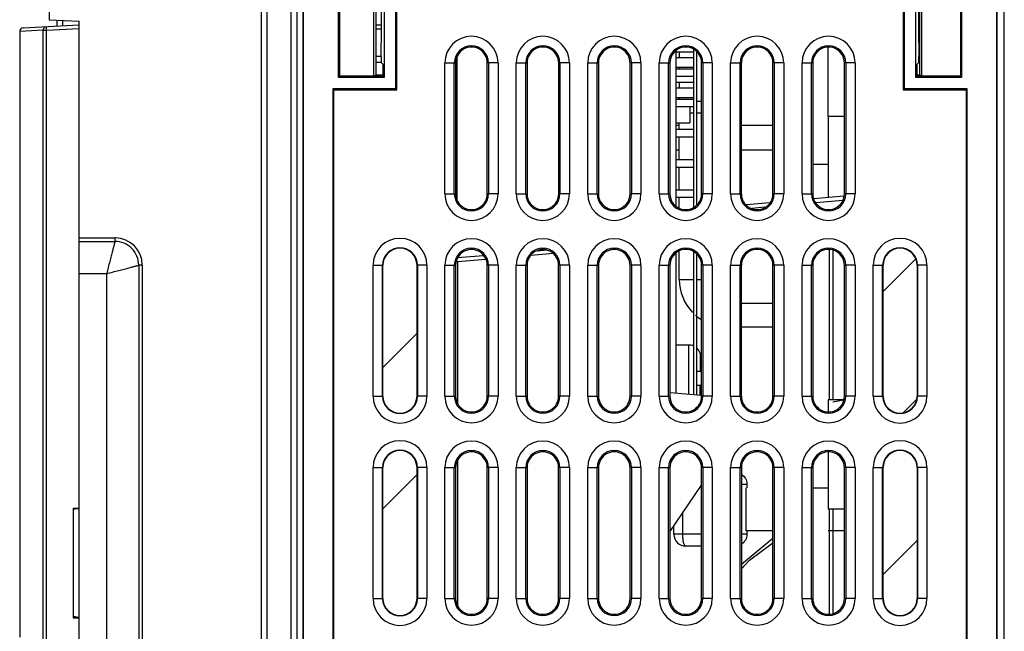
# Model space of a CAD drawing. Header units: millimetres. Extents: x 0 to 1500, y 0 to 1200.
# Tile 31 of 36: x 838 to 920, y 587 to 639. Entities that reach past the tile are written whole.
import ezdxf

# ---------------------------------------------------------------- set-up
doc = ezdxf.new("R2010")
doc.units = ezdxf.units.MM
doc.header["$LTSCALE"] = 82.5
doc.layers.get('0').update_dxf_attribs({"linetype": 'CONTINUOUS'})
doc.layers.add('00_COMPONENTS', color=7, linetype='CONTINUOUS')

msp = doc.modelspace()

# ---------------------------------------------------------------- linework, layer by layer
at = {"color": 7, "linetype": 'CONTINUOUS'}
for p, q in [((905.532, 630.703), (905.532, 623.883)), ((906.903, 630.703), (905.532, 630.703)), ((893.032, 629.953), (892.732, 629.953)), ((900.903, 629.953), (898.244, 629.953)), ((892.732, 627.903), (893.032, 627.903)), ((898.244, 627.903), (900.903, 627.903)), ((905.532, 606.903), (905.532, 605.909)), ((906.903, 606.903), (905.532, 606.903)), ((905.532, 602.496), (905.532, 597.703)), ((898.707, 599.803), (898.707, 599.503)), ((898.635, 599.503), (898.635, 595.903)), ((904.249, 599.503), (905.532, 599.503)), ((906.899, 597.703), (905.532, 597.703)), ((892.584, 595.603), (892.584, 596.311)), ((900.899, 595.903), (898.635, 595.903)), ((898.707, 595.903), (898.707, 595.603)), ((906.899, 595.903), (905.532, 595.903)), ((894.899, 594.603), (893.584, 594.603))]:
    msp.add_line(p, q, dxfattribs=at)
at = {"color": 9, "linetype": 'CONTINUOUS'}
for p, q in [((898.249, 599.803), (898.707, 599.803)), ((893.325, 595.603), (893.325, 597.401)), ((894.899, 595.603), (892.584, 595.603)), ((898.707, 595.603), (898.249, 595.603))]:
    msp.add_line(p, q, dxfattribs=at)
at = {"color": 7, "linetype": 'CONTINUOUS'}
msp.add_arc((893.584, 595.603), 1, 179.99943, 270.00023, dxfattribs=at)
for points, knots in [([(898.253, 600.651), (898.391, 600.562), (898.625, 600.306), (898.707, 599.97), (898.707, 599.803)], [0, 0, 0, 0, 0.496494, 1, 1, 1, 1]), ([(898.707, 595.603), (898.707, 595.436), (898.625, 595.1), (898.391, 594.844), (898.253, 594.755)], [0, 0, 0, 0, 0.503506, 1, 1, 1, 1])]:
    msp.add_open_spline(points, degree=3, knots=knots, dxfattribs=at)
at = {"color": 9, "linetype": 'CONTINUOUS'}
msp.add_open_spline([(893.584, 594.603), (893.542, 594.603), (893.481, 594.673), (893.435, 594.778), (893.396, 594.904), (893.366, 595.053), (893.334, 595.289), (893.325, 595.475), (893.325, 595.603)], degree=3, knots=[0, 0, 0, 0, 0.116684, 0.212573, 0.334368, 0.479077, 0.642061, 1, 1, 1, 1], dxfattribs=at)
at = {"layer": '00_COMPONENTS', "color": 7, "linetype": 'CONTINUOUS'}
for p, q in [((920.332, 402.258), (920.332, 803.203)), ((860.932, 557.525), (860.932, 728.503)), ((857.932, 549.605), (857.932, 727.703)), ((858.432, 548.703), (858.432, 727.703)), ((860.432, 548.738), (860.432, 727.703)), ((861.424, 727.705), (861.424, 548.705)), ((861.45, 727.679), (861.45, 548.731)), ((919.698, 548.731), (919.698, 727.679)), ((919.724, 548.705), (919.724, 727.705)), ((869.296, 632.932), (869.296, 643.477)), ((911.851, 643.477), (911.851, 632.932)), ((869.209, 643.39), (869.209, 633.02)), ((911.939, 633.02), (911.939, 643.39)), ((864.404, 633.985), (864.404, 642.425)), ((864.508, 634.09), (864.508, 642.32)), ((867.357, 642.32), (867.357, 634.09)), ((867.532, 642.32), (867.532, 634.203)), ((868.244, 642.425), (868.244, 633.985)), ((912.904, 633.985), (912.904, 642.425)), ((913.232, 634.203), (913.232, 642.32)), ((913.407, 634.09), (913.407, 642.32)), ((916.639, 642.32), (916.639, 634.09)), ((916.744, 642.425), (916.744, 633.985)), ((868.023, 638.379), (868.002, 640.663)), ((913.146, 640.663), (913.125, 638.379)), ((840.106, 638.835), (842.632, 638.703)), ((840.743, 638.802), (840.743, 638.304)), ((841.231, 638.775), (841.239, 638.33)), ((842.632, 548.703), (842.632, 638.703)), ((837.632, 637.858), (837.632, 586.957)), ((837.917, 638.156), (842.632, 638.403)), ((868.002, 635.747), (868.023, 638.031)), ((913.125, 638.031), (913.146, 635.747)), ((892.732, 636.229), (892.732, 623.18)), ((892.732, 636.122), (894.232, 636.122)), ((893.032, 636.122), (893.032, 635.652)), ((894.232, 636.326), (894.232, 623.084)), ((894.482, 636.145), (894.482, 623.265)), ((868.002, 635.747), (867.532, 635.747)), ((867.981, 635.247), (867.532, 635.247)), ((868.002, 635.747), (867.981, 635.247)), ((868.139, 635.09), (867.981, 635.247)), ((874.244, 635.195), (874.244, 624.214)), ((874.375, 623.632), (874.375, 635.778)), ((876.903, 624.214), (876.903, 635.195)), ((880.244, 635.195), (880.244, 624.214)), ((882.903, 624.214), (882.903, 635.195)), ((886.244, 635.195), (886.244, 624.214)), ((888.903, 624.214), (888.903, 635.195)), ((892.244, 635.195), (892.244, 624.214)), ((892.732, 635.652), (894.232, 635.652)), ((894.903, 624.214), (894.903, 635.195)), ((898.244, 635.195), (898.244, 624.214)), ((900.903, 624.214), (900.903, 635.195)), ((904.244, 635.195), (904.244, 624.214)), ((906.903, 624.214), (906.903, 635.195)), ((913.008, 635.09), (913.166, 635.247)), ((913.166, 635.247), (913.146, 635.747)), ((913.146, 635.747), (913.232, 635.747)), ((913.166, 635.247), (913.232, 635.247)), ((868.139, 635.09), (868.139, 634.09)), ((892.732, 634.852), (894.232, 634.852)), ((892.732, 634.708), (894.232, 634.708)), ((893.032, 634.852), (893.032, 634.708)), ((913.008, 634.09), (913.008, 635.09)), ((864.508, 634.09), (864.404, 633.985)), ((868.244, 633.985), (864.404, 633.985)), ((868.139, 634.09), (864.508, 634.09)), ((867.419, 634.09), (867.532, 634.203)), ((867.532, 634.203), (868.139, 634.204)), ((868.139, 634.09), (868.244, 633.985)), ((892.732, 634.078), (894.232, 634.078)), ((892.732, 633.582), (894.232, 633.582)), ((893.032, 633.582), (893.032, 633.112)), ((913.008, 634.09), (912.904, 633.985)), ((916.744, 633.985), (912.904, 633.985)), ((916.639, 634.09), (913.008, 634.09)), ((913.009, 634.203), (913.232, 634.203)), ((913.346, 634.09), (913.232, 634.203)), ((916.639, 634.09), (916.744, 633.985)), ((863.936, 633.02), (863.936, 568.89)), ((864.024, 632.932), (863.936, 633.02)), ((869.209, 633.02), (863.936, 633.02)), ((864.024, 568.977), (864.024, 632.932)), ((864.024, 632.932), (869.296, 632.932)), ((869.296, 632.932), (869.209, 633.02)), ((892.732, 633.112), (894.232, 633.112)), ((911.851, 632.932), (911.939, 633.02)), ((911.851, 632.932), (917.124, 632.932)), ((917.211, 633.02), (911.939, 633.02)), ((917.124, 632.932), (917.211, 633.02)), ((917.124, 632.932), (917.124, 568.977)), ((917.211, 568.89), (917.211, 633.02)), ((892.732, 632.312), (894.232, 632.312)), ((892.732, 632.168), (894.232, 632.168)), ((893.032, 632.312), (893.032, 632.168)), ((894.482, 632.003), (894.903, 632.003)), ((892.732, 631.538), (894.232, 631.538)), ((893.932, 631.538), (893.932, 630.162)), ((893.932, 631.003), (894.232, 631.003)), ((894.482, 631.003), (894.903, 631.003)), ((892.732, 630.162), (893.932, 630.162)), ((892.732, 629.628), (894.232, 629.628)), ((893.032, 629.628), (893.032, 630.162)), ((892.732, 628.998), (894.232, 628.998)), ((893.032, 627.088), (893.032, 628.998)), ((892.732, 627.088), (894.232, 627.088)), ((892.732, 626.458), (894.232, 626.458)), ((893.032, 624.548), (893.032, 626.458)), ((904.244, 626.703), (905.532, 626.703)), ((892.732, 624.548), (894.232, 624.548)), ((892.732, 623.918), (894.232, 623.918)), ((893.032, 623.027), (893.032, 623.918)), ((906.856, 624), (904.342, 623.777)), ((906.778, 623.65), (904.517, 623.452)), ((900.625, 623.446), (898.66, 623.271)), ((900.216, 623.076), (899.128, 622.981)), ((842.632, 620.203), (845.632, 620.203)), ((881.914, 619.475), (881.083, 619.402)), ((905.932, 619.471), (905.932, 606.903)), ((876.585, 619.009), (874.412, 618.819)), ((876.789, 618.692), (874.419, 618.481)), ((882.438, 619.194), (880.579, 619.029)), ((892.732, 619.229), (892.732, 607.476)), ((893.032, 617.003), (893.032, 619.382)), ((894.232, 619.326), (894.232, 607.344)), ((894.482, 619.145), (894.482, 607.322)), ((847.632, 618.203), (847.632, 569.203)), ((868.145, 607.205), (868.145, 618.205)), ((871.002, 618.205), (871.002, 607.205)), ((874.249, 618.195), (874.249, 607.215)), ((874.33, 618.562), (874.419, 618.481)), ((874.419, 606.582), (874.419, 618.481)), ((876.899, 607.215), (876.899, 618.195)), ((880.249, 618.195), (880.249, 607.215)), ((882.899, 607.215), (882.899, 618.195)), ((886.249, 618.195), (886.249, 607.215)), ((888.899, 607.215), (888.899, 618.195)), ((892.244, 618.195), (892.244, 607.214)), ((894.903, 607.214), (894.903, 618.195)), ((898.244, 618.195), (898.244, 607.214)), ((900.903, 607.214), (900.903, 618.195)), ((904.244, 618.195), (904.244, 607.214)), ((906.903, 607.214), (906.903, 618.195)), ((910.145, 607.205), (910.145, 618.205)), ((913.002, 618.205), (913.002, 607.205)), ((900.903, 613.003), (898.244, 613.003)), ((893.829, 611.503), (892.732, 611.503)), ((894.817, 610.703), (894.774, 610.83)), ((894.899, 610.403), (894.817, 610.703)), ((894.903, 609.722), (894.818, 609.722)), ((894.858, 609.853), (894.899, 609.813)), ((894.482, 609.303), (894.894, 609.303)), ((894.894, 608.103), (894.482, 608.103)), ((892.271, 607.516), (894.909, 607.285)), ((894.903, 607.685), (894.818, 607.685)), ((894.899, 607.593), (894.858, 607.553)), ((906.962, 606.912), (905.932, 606.713)), ((874.419, 589.582), (874.419, 601.827)), ((868.145, 590.205), (868.145, 601.205)), ((871.002, 601.205), (871.002, 590.205)), ((874.249, 601.195), (874.249, 590.215)), ((876.899, 590.215), (876.899, 601.195)), ((880.249, 601.195), (880.249, 590.215)), ((882.899, 590.215), (882.899, 601.195)), ((886.249, 601.195), (886.249, 590.215)), ((888.899, 590.215), (888.899, 601.195)), ((892.249, 601.195), (892.249, 590.215)), ((894.899, 590.215), (894.899, 601.195)), ((898.249, 601.195), (898.249, 590.215)), ((900.899, 590.215), (900.899, 601.195)), ((904.249, 601.195), (904.249, 590.215)), ((906.899, 590.215), (906.899, 601.195)), ((910.145, 590.205), (910.145, 601.205)), ((913.002, 601.205), (913.002, 590.205)), ((892.249, 595.817), (894.899, 599.717)), ((842.132, 597.809), (842.132, 588.597)), ((842.132, 597.809), (842.632, 597.809)), ((842.279, 597.703), (842.132, 597.703)), ((842.457, 597.757), (842.632, 597.757)), ((842.587, 597.226), (842.587, 589.18)), ((842.632, 597.226), (842.587, 597.226)), ((905.932, 597.703), (905.932, 588.944)), ((898.249, 593.097), (900.899, 595.272)), ((842.632, 589.18), (842.587, 589.18)), ((842.132, 588.703), (842.279, 588.703)), ((842.132, 588.597), (842.632, 588.597)), ((842.457, 588.649), (842.632, 588.649))]:
    msp.add_line(p, q, dxfattribs=at)
at = {"layer": '00_COMPONENTS', "color": 9, "linetype": 'CONTINUOUS'}
for p, q in [((840.132, 638.834), (840.132, 727.703)), ((839.606, 637.96), (837.632, 637.856)), ((839.606, 549.146), (839.606, 637.96)), ((839.606, 637.96), (839.89, 637.96)), ((839.89, 637.96), (842.632, 638.103)), ((839.89, 549.146), (839.89, 637.96)), ((868.023, 638.379), (867.532, 638.379)), ((868.023, 638.031), (867.532, 638.031)), ((913.125, 638.379), (913.232, 638.379)), ((913.125, 638.031), (913.232, 638.031)), ((873.341, 624.205), (873.341, 635.205)), ((873.341, 635.205), (874.138, 635.205)), ((874.138, 624.205), (874.138, 635.205)), ((874.138, 635.205), (874.244, 635.195)), ((877.01, 635.205), (876.903, 635.195)), ((877.01, 635.205), (877.01, 624.205)), ((877.807, 635.205), (877.01, 635.205)), ((877.807, 635.205), (877.807, 624.205)), ((879.341, 624.205), (879.341, 635.205)), ((879.341, 635.205), (880.138, 635.205)), ((880.138, 624.205), (880.138, 635.205)), ((880.138, 635.205), (880.244, 635.195)), ((883.01, 635.205), (882.903, 635.195)), ((883.01, 635.205), (883.01, 624.205)), ((883.807, 635.205), (883.01, 635.205)), ((883.807, 635.205), (883.807, 624.205)), ((885.341, 624.205), (885.341, 635.205)), ((885.341, 635.205), (886.138, 635.205)), ((886.138, 624.205), (886.138, 635.205)), ((886.138, 635.205), (886.244, 635.195)), ((889.01, 635.205), (888.903, 635.195)), ((889.01, 635.205), (889.01, 624.205)), ((889.807, 635.205), (889.01, 635.205)), ((889.807, 635.205), (889.807, 624.205)), ((891.341, 624.205), (891.341, 635.205)), ((891.341, 635.205), (892.138, 635.205)), ((892.138, 624.205), (892.138, 635.205)), ((892.138, 635.205), (892.244, 635.195)), ((895.01, 635.205), (894.903, 635.195)), ((895.01, 635.205), (895.01, 624.205)), ((895.807, 635.205), (895.01, 635.205)), ((895.807, 635.205), (895.807, 624.205)), ((897.341, 624.205), (897.341, 635.205)), ((897.341, 635.205), (898.138, 635.205)), ((898.138, 624.205), (898.138, 635.205)), ((898.138, 635.205), (898.244, 635.195)), ((901.01, 635.205), (900.903, 635.195)), ((901.01, 635.205), (901.01, 624.205)), ((901.807, 635.205), (901.01, 635.205)), ((901.807, 635.205), (901.807, 624.205)), ((903.341, 624.205), (903.341, 635.205)), ((903.341, 635.205), (904.138, 635.205)), ((904.138, 624.205), (904.138, 635.205)), ((904.138, 635.205), (904.244, 635.195)), ((907.01, 635.205), (906.903, 635.195)), ((907.01, 635.205), (907.01, 624.205)), ((907.807, 635.205), (907.01, 635.205)), ((907.807, 635.205), (907.807, 624.205)), ((873.341, 624.205), (874.138, 624.205)), ((874.138, 624.205), (874.244, 624.214)), ((877.01, 624.205), (876.903, 624.214)), ((877.807, 624.205), (877.01, 624.205)), ((879.341, 624.205), (880.138, 624.205)), ((880.138, 624.205), (880.244, 624.214)), ((883.01, 624.205), (882.903, 624.214)), ((883.807, 624.205), (883.01, 624.205)), ((885.341, 624.205), (886.138, 624.205)), ((886.138, 624.205), (886.244, 624.214)), ((889.01, 624.205), (888.903, 624.214)), ((889.807, 624.205), (889.01, 624.205)), ((891.341, 624.205), (892.138, 624.205)), ((892.138, 624.205), (892.244, 624.214)), ((895.01, 624.205), (894.903, 624.214)), ((895.807, 624.205), (895.01, 624.205)), ((897.341, 624.205), (898.138, 624.205)), ((898.138, 624.205), (898.244, 624.214)), ((901.01, 624.205), (900.903, 624.214)), ((901.807, 624.205), (901.01, 624.205)), ((903.341, 624.205), (904.138, 624.205)), ((904.138, 624.205), (904.244, 624.214)), ((907.01, 624.205), (906.903, 624.214)), ((907.807, 624.205), (907.01, 624.205)), ((842.632, 620.503), (845.632, 620.503)), ((845.632, 620.503), (845.632, 620.203)), ((905.632, 619.501), (905.632, 606.903)), ((847.932, 618.203), (847.632, 618.203)), ((847.932, 618.203), (847.932, 569.203)), ((867.314, 607.205), (867.314, 618.205)), ((867.314, 618.205), (868.145, 618.205)), ((868.113, 607.205), (868.113, 618.205)), ((871.834, 618.205), (871.002, 618.205)), ((871.034, 618.205), (871.034, 607.205)), ((871.834, 618.205), (871.834, 607.205)), ((873.341, 607.205), (873.341, 618.205)), ((873.341, 618.205), (874.138, 618.205)), ((874.138, 607.205), (874.138, 618.205)), ((874.138, 618.205), (874.249, 618.195)), ((877.01, 618.205), (876.899, 618.195)), ((877.01, 618.205), (877.01, 607.205)), ((877.807, 618.205), (877.01, 618.205)), ((877.807, 618.205), (877.807, 607.205)), ((879.341, 607.205), (879.341, 618.205)), ((879.341, 618.205), (880.138, 618.205)), ((880.138, 607.205), (880.138, 618.205)), ((880.138, 618.205), (880.249, 618.195)), ((883.01, 618.205), (882.899, 618.195)), ((883.01, 618.205), (883.01, 607.205)), ((883.807, 618.205), (883.01, 618.205)), ((883.807, 618.205), (883.807, 607.205)), ((885.341, 607.205), (885.341, 618.205)), ((885.341, 618.205), (886.138, 618.205)), ((886.138, 607.205), (886.138, 618.205)), ((886.138, 618.205), (886.249, 618.195)), ((889.01, 618.205), (888.899, 618.195)), ((889.01, 618.205), (889.01, 607.205)), ((889.807, 618.205), (889.01, 618.205)), ((889.807, 618.205), (889.807, 607.205)), ((891.341, 607.205), (891.341, 618.205)), ((891.341, 618.205), (892.138, 618.205)), ((892.138, 607.205), (892.138, 618.205)), ((892.138, 618.205), (892.244, 618.195)), ((895.01, 618.205), (894.903, 618.195)), ((895.01, 618.205), (895.01, 607.205)), ((895.807, 618.205), (895.01, 618.205)), ((895.807, 618.205), (895.807, 607.205)), ((897.341, 607.205), (897.341, 618.205)), ((897.341, 618.205), (898.138, 618.205)), ((898.138, 607.205), (898.138, 618.205)), ((898.138, 618.205), (898.244, 618.195)), ((901.01, 618.205), (900.903, 618.195)), ((901.01, 618.205), (901.01, 607.205)), ((901.807, 618.205), (901.01, 618.205)), ((901.807, 618.205), (901.807, 607.205)), ((903.341, 607.205), (903.341, 618.205)), ((903.341, 618.205), (904.138, 618.205)), ((904.138, 607.205), (904.138, 618.205)), ((904.138, 618.205), (904.244, 618.195)), ((907.01, 618.205), (906.903, 618.195)), ((907.01, 618.205), (907.01, 607.205)), ((907.807, 618.205), (907.01, 618.205)), ((907.807, 618.205), (907.807, 607.205)), ((909.314, 607.205), (909.314, 618.205)), ((909.314, 618.205), (910.145, 618.205)), ((910.113, 607.205), (910.113, 618.205)), ((913.834, 618.205), (913.002, 618.205)), ((913.034, 618.205), (913.034, 607.205)), ((913.834, 618.205), (913.834, 607.205)), ((842.632, 617.503), (844.932, 617.503)), ((844.932, 617.503), (844.932, 569.903)), ((893.032, 617.003), (894.232, 617.003)), ((894.482, 617.003), (894.903, 617.003)), ((893.829, 607.38), (893.829, 611.503)), ((894.774, 610.83), (894.774, 609.303)), ((894.828, 609.813), (894.899, 609.813)), ((894.774, 607.297), (894.774, 608.103)), ((867.314, 607.205), (868.145, 607.205)), ((871.834, 607.205), (871.002, 607.205)), ((873.341, 607.205), (874.138, 607.205)), ((874.138, 607.205), (874.249, 607.215)), ((877.01, 607.205), (876.899, 607.215)), ((877.807, 607.205), (877.01, 607.205)), ((879.341, 607.205), (880.138, 607.205)), ((880.138, 607.205), (880.249, 607.215)), ((883.01, 607.205), (882.899, 607.215)), ((883.807, 607.205), (883.01, 607.205)), ((885.341, 607.205), (886.138, 607.205)), ((886.138, 607.205), (886.249, 607.215)), ((889.01, 607.205), (888.899, 607.215)), ((889.807, 607.205), (889.01, 607.205)), ((891.341, 607.205), (892.138, 607.205)), ((892.138, 607.205), (892.244, 607.214)), ((894.828, 607.593), (894.899, 607.593)), ((895.01, 607.205), (894.903, 607.214)), ((895.807, 607.205), (895.01, 607.205)), ((897.341, 607.205), (898.138, 607.205)), ((898.138, 607.205), (898.244, 607.214)), ((901.01, 607.205), (900.903, 607.214)), ((901.807, 607.205), (901.01, 607.205)), ((903.341, 607.205), (904.138, 607.205)), ((904.138, 607.205), (904.244, 607.214)), ((907.01, 607.205), (906.903, 607.214)), ((907.807, 607.205), (907.01, 607.205)), ((909.314, 607.205), (910.145, 607.205)), ((913.834, 607.205), (913.002, 607.205)), ((867.314, 590.205), (867.314, 601.205)), ((867.314, 601.205), (868.145, 601.205)), ((868.113, 590.205), (868.113, 601.205)), ((871.834, 601.205), (871.002, 601.205)), ((871.034, 601.205), (871.034, 590.205)), ((871.834, 601.205), (871.834, 590.205)), ((873.341, 590.205), (873.341, 601.205)), ((873.341, 601.205), (874.138, 601.205)), ((874.138, 590.205), (874.138, 601.205)), ((874.138, 601.205), (874.249, 601.195)), ((877.01, 601.205), (876.899, 601.195)), ((877.01, 601.205), (877.01, 590.205)), ((877.807, 601.205), (877.01, 601.205)), ((877.807, 601.205), (877.807, 590.205)), ((879.341, 590.205), (879.341, 601.205)), ((879.341, 601.205), (880.138, 601.205)), ((880.138, 590.205), (880.138, 601.205)), ((880.138, 601.205), (880.249, 601.195)), ((883.01, 601.205), (882.899, 601.195)), ((883.01, 601.205), (883.01, 590.205)), ((883.807, 601.205), (883.01, 601.205)), ((883.807, 601.205), (883.807, 590.205)), ((885.341, 590.205), (885.341, 601.205)), ((885.341, 601.205), (886.138, 601.205)), ((886.138, 590.205), (886.138, 601.205)), ((886.138, 601.205), (886.249, 601.195)), ((889.01, 601.205), (888.899, 601.195)), ((889.01, 601.205), (889.01, 590.205)), ((889.807, 601.205), (889.01, 601.205)), ((889.807, 601.205), (889.807, 590.205)), ((891.341, 590.205), (891.341, 601.205)), ((891.341, 601.205), (892.138, 601.205)), ((892.138, 590.205), (892.138, 601.205)), ((892.138, 601.205), (892.249, 601.195)), ((895.01, 601.205), (894.899, 601.195)), ((895.01, 601.205), (895.01, 590.205)), ((895.807, 601.205), (895.01, 601.205)), ((895.807, 601.205), (895.807, 590.205)), ((897.341, 590.205), (897.341, 601.205)), ((897.341, 601.205), (898.138, 601.205)), ((898.138, 590.205), (898.138, 601.205)), ((898.138, 601.205), (898.249, 601.195)), ((901.01, 601.205), (900.899, 601.195)), ((901.01, 601.205), (901.01, 590.205)), ((901.807, 601.205), (901.01, 601.205)), ((901.807, 601.205), (901.807, 590.205)), ((903.341, 590.205), (903.341, 601.205)), ((903.341, 601.205), (904.138, 601.205)), ((904.138, 590.205), (904.138, 601.205)), ((904.138, 601.205), (904.249, 601.195)), ((907.01, 601.205), (906.899, 601.195)), ((907.01, 601.205), (907.01, 590.205)), ((907.807, 601.205), (907.01, 601.205)), ((907.807, 601.205), (907.807, 590.205)), ((909.314, 590.205), (909.314, 601.205)), ((909.314, 601.205), (910.145, 601.205)), ((910.113, 590.205), (910.113, 601.205)), ((913.834, 601.205), (913.002, 601.205)), ((913.034, 601.205), (913.034, 590.205)), ((913.834, 601.205), (913.834, 590.205)), ((905.632, 597.703), (905.632, 588.913)), ((867.314, 590.205), (868.145, 590.205)), ((871.834, 590.205), (871.002, 590.205)), ((873.341, 590.205), (874.138, 590.205)), ((874.138, 590.205), (874.249, 590.215)), ((877.01, 590.205), (876.899, 590.215)), ((877.807, 590.205), (877.01, 590.205)), ((879.341, 590.205), (880.138, 590.205)), ((880.138, 590.205), (880.249, 590.215)), ((883.01, 590.205), (882.899, 590.215)), ((883.807, 590.205), (883.01, 590.205)), ((885.341, 590.205), (886.138, 590.205)), ((886.138, 590.205), (886.249, 590.215)), ((889.01, 590.205), (888.899, 590.215)), ((889.807, 590.205), (889.01, 590.205)), ((891.341, 590.205), (892.138, 590.205)), ((892.138, 590.205), (892.249, 590.215)), ((895.01, 590.205), (894.899, 590.215)), ((895.807, 590.205), (895.01, 590.205)), ((897.341, 590.205), (898.138, 590.205)), ((898.138, 590.205), (898.249, 590.215)), ((901.01, 590.205), (900.899, 590.215)), ((901.807, 590.205), (901.01, 590.205)), ((903.341, 590.205), (904.138, 590.205)), ((904.138, 590.205), (904.249, 590.215)), ((907.01, 590.205), (906.899, 590.215)), ((907.807, 590.205), (907.01, 590.205)), ((909.314, 590.205), (910.145, 590.205)), ((913.834, 590.205), (913.002, 590.205))]:
    msp.add_line(p, q, dxfattribs=at)
at = {"layer": '00_COMPONENTS', "color": 3, "linetype": 'CONTINUOUS'}
for p, q in [((905.532, 630.703), (905.532, 636.501)), ((900.903, 615.003), (898.244, 615.003))]:
    msp.add_line(p, q, dxfattribs=at)
at = {"layer": '00_COMPONENTS', "color": 2, "linetype": 'CONTINUOUS'}
for p, q in [((910.145, 615.986), (912.891, 618.731)), ((868.145, 609.624), (871.002, 612.481)), ((911.851, 605.813), (912.969, 606.93)), ((868.145, 597.745), (871.002, 600.602)), ((910.145, 592.227), (913.002, 595.084))]:
    msp.add_line(p, q, dxfattribs=at)
at = {"layer": '00_COMPONENTS', "color": 7, "linetype": 'CONTINUOUS'}
msp.add_lwpolyline([(898.249, 592.707), (898.933, 593.439), (900.899, 594.889)], dxfattribs=at)
for centre, radius, start, end in [((837.932, 637.856), 0.3, 93, 180), ((839.906, 637.96), 0.3, 117.59384, 180.02933), ((875.574, 635.205), 1.329, 359.58699, 180.41292), ((881.574, 635.205), 1.329, 359.58699, 180.41292), ((887.574, 635.205), 1.329, 359.58699, 180.41292), ((893.574, 635.205), 1.329, 359.58699, 180.41292), ((899.574, 635.205), 1.329, 359.58699, 180.41292), ((905.574, 635.205), 1.329, 359.58699, 180.41292), ((875.574, 624.205), 1.329, 179.58699, 0.41292), ((881.574, 624.205), 1.329, 179.58699, 0.41292), ((887.574, 624.205), 1.329, 179.58699, 0.41292), ((893.574, 624.205), 1.329, 179.58699, 0.41292), ((899.574, 624.205), 1.329, 179.58699, 0.41292), ((905.574, 624.205), 1.329, 179.58699, 0.41292), ((845.632, 618.203), 2, 0.00088, 90.00101), ((869.574, 618.205), 1.429, 0, 180), ((875.574, 618.205), 1.325, 359.575, 180.4249), ((881.574, 618.205), 1.325, 359.575, 180.4249), ((887.574, 618.205), 1.325, 359.575, 180.4249), ((893.574, 618.205), 1.329, 359.58699, 180.41292), ((899.574, 618.205), 1.329, 359.58699, 180.41292), ((905.574, 618.205), 1.329, 359.58699, 180.41292), ((911.574, 618.205), 1.429, 0, 180), ((897.032, 617.003), 4, 180, 223.61945), ((897.032, 617.003), 4, 228.71413, 237.37144), ((893.829, 610.503), 1, 66.06391, 90), ((893.829, 610.503), 1, 19.10332, 47.25392), ((890.478, 609.204), 4.581, 14.94425, 15.17788), ((895.576, 610.18), 0.771, 208.4752, 209.22106), ((869.574, 607.205), 1.429, 180, 360), ((875.574, 607.205), 1.325, 179.575, 0.4249), ((881.574, 607.205), 1.325, 179.575, 0.4249), ((887.574, 607.205), 1.325, 179.575, 0.4249), ((893.574, 607.205), 1.329, 179.58699, 0.41292), ((895.576, 607.226), 0.771, 150.77795, 151.52482), ((899.574, 607.205), 1.329, 179.58699, 0.41292), ((905.574, 607.205), 1.329, 179.58699, 0.41292), ((911.574, 607.205), 1.429, 180, 360), ((869.574, 601.205), 1.429, 0, 180), ((875.574, 601.205), 1.325, 359.575, 180.4249), ((881.574, 601.205), 1.325, 359.575, 180.4249), ((887.574, 601.205), 1.325, 359.575, 180.4249), ((893.574, 601.205), 1.325, 359.575, 180.4249), ((899.574, 601.205), 1.325, 359.575, 180.4249), ((905.574, 601.205), 1.325, 359.575, 180.4249), ((911.574, 601.205), 1.429, 0, 180), ((869.574, 590.205), 1.429, 180, 360), ((875.574, 590.205), 1.325, 179.575, 0.4249), ((881.574, 590.205), 1.325, 179.575, 0.4249), ((887.574, 590.205), 1.325, 179.575, 0.4249), ((893.574, 590.205), 1.325, 179.575, 0.4249), ((899.574, 590.205), 1.325, 179.575, 0.4249), ((905.574, 590.205), 1.325, 179.575, 0.4249), ((911.574, 590.205), 1.429, 180, 360)]:
    msp.add_arc(centre, radius, start, end, dxfattribs=at)
at = {"layer": '00_COMPONENTS', "color": 9, "linetype": 'CONTINUOUS'}
for centre, radius, start, end in [((875.574, 635.205), 2.233, 0.00198, 179.99802), ((881.574, 635.205), 2.233, 0.00198, 179.99802), ((887.574, 635.205), 2.233, 0.00198, 179.99802), ((893.574, 635.205), 2.233, 0.00198, 179.99802), ((899.574, 635.205), 2.233, 0.00198, 179.99802), ((905.574, 635.205), 2.233, 0.00198, 179.99802), ((875.574, 635.205), 1.436, 0.00266, 179.99734), ((881.574, 635.205), 1.436, 0.00266, 179.99734), ((887.574, 635.205), 1.436, 0.00266, 179.99734), ((893.574, 635.205), 1.436, 0.00266, 179.99734), ((899.574, 635.205), 1.436, 0.00266, 179.99734), ((905.574, 635.205), 1.436, 0.00266, 179.99734), ((875.574, 624.205), 2.233, 180.00198, 359.99802), ((875.574, 624.205), 1.436, 180.00266, 359.99734), ((881.574, 624.205), 2.233, 180.00198, 359.99802), ((881.574, 624.205), 1.436, 180.00266, 359.99734), ((887.574, 624.205), 2.233, 180.00198, 359.99802), ((887.574, 624.205), 1.436, 180.00266, 359.99734), ((893.574, 624.205), 2.233, 180.00198, 359.99802), ((893.574, 624.205), 1.436, 180.00266, 359.99734), ((899.574, 624.205), 2.233, 180.00198, 359.99802), ((899.574, 624.205), 1.436, 180.00266, 359.99734), ((905.574, 624.205), 2.233, 180.00198, 359.99802), ((905.574, 624.205), 1.436, 180.00266, 359.99734), ((845.631, 618.249), 2.254, 88.5088, 89.98241), ((845.632, 618.202), 2.3, 1.19042, 88.54524), ((869.574, 618.205), 2.26, 0, 180), ((875.574, 618.205), 2.233, 0.00125, 179.99875), ((881.574, 618.205), 2.233, 0.00125, 179.99875), ((887.574, 618.205), 2.233, 0.00125, 179.99875), ((893.574, 618.205), 2.233, 0.00198, 179.99802), ((899.574, 618.205), 2.233, 0.00198, 179.99802), ((905.574, 618.205), 2.233, 0.00198, 179.99802), ((911.574, 618.205), 2.26, 0, 180), ((869.574, 618.205), 1.46, 0, 180), ((875.574, 618.205), 1.436, 0.00168, 179.99832), ((881.574, 618.205), 1.436, 0.00168, 179.99832), ((887.574, 618.205), 1.436, 0.00168, 179.99832), ((893.574, 618.205), 1.436, 0.00266, 179.99734), ((899.574, 618.205), 1.436, 0.00266, 179.99734), ((905.574, 618.205), 1.436, 0.00266, 179.99734), ((911.574, 618.205), 1.46, 0, 180), ((845.646, 618.203), 2.286, 0.00397, 1.17999), ((869.574, 607.205), 2.26, 180, 360), ((869.574, 607.205), 1.46, 180, 360), ((875.574, 607.205), 2.233, 180.00125, 359.99875), ((875.574, 607.205), 1.436, 180.00168, 359.99832), ((881.574, 607.205), 2.233, 180.00125, 359.99875), ((881.574, 607.205), 1.436, 180.00168, 359.99832), ((887.574, 607.205), 2.233, 180.00125, 359.99875), ((887.574, 607.205), 1.436, 180.00168, 359.99832), ((893.574, 607.205), 2.233, 180.00198, 359.99802), ((893.574, 607.205), 1.436, 180.00266, 359.99734), ((899.574, 607.205), 2.233, 180.00198, 359.99802), ((899.574, 607.205), 1.436, 180.00266, 359.99734), ((905.574, 607.205), 2.233, 180.00198, 359.99802), ((905.574, 607.205), 1.436, 180.00266, 359.99734), ((911.574, 607.205), 2.26, 180, 360), ((911.574, 607.205), 1.46, 180, 360), ((869.574, 601.205), 2.26, 0, 180), ((875.574, 601.205), 2.233, 0.00125, 179.99875), ((881.574, 601.205), 2.233, 0.00125, 179.99875), ((887.574, 601.205), 2.233, 0.00125, 179.99875), ((893.574, 601.205), 2.233, 0.00125, 179.99875), ((899.574, 601.205), 2.233, 0.00125, 179.99875), ((905.574, 601.205), 2.233, 0.00125, 179.99875), ((911.574, 601.205), 2.26, 0, 180), ((869.574, 601.205), 1.46, 0, 180), ((875.574, 601.205), 1.436, 0.00168, 179.99832), ((881.574, 601.205), 1.436, 0.00168, 179.99832), ((887.574, 601.205), 1.436, 0.00168, 179.99832), ((893.574, 601.205), 1.436, 0.00168, 179.99832), ((899.574, 601.205), 1.436, 0.00168, 179.99832), ((905.574, 601.205), 1.436, 0.00168, 179.99832), ((911.574, 601.205), 1.46, 0, 180), ((869.574, 590.205), 2.26, 180, 360), ((869.574, 590.205), 1.46, 180, 360), ((875.574, 590.205), 2.233, 180.00125, 359.99875), ((875.574, 590.205), 1.436, 180.00168, 359.99832), ((881.574, 590.205), 2.233, 180.00125, 359.99875), ((881.574, 590.205), 1.436, 180.00168, 359.99832), ((887.574, 590.205), 2.233, 180.00125, 359.99875), ((887.574, 590.205), 1.436, 180.00168, 359.99832), ((893.574, 590.205), 2.233, 180.00125, 359.99875), ((893.574, 590.205), 1.436, 180.00168, 359.99832), ((899.574, 590.205), 2.233, 180.00125, 359.99875), ((899.574, 590.205), 1.436, 180.00168, 359.99832), ((905.574, 590.205), 2.233, 180.00125, 359.99875), ((905.574, 590.205), 1.436, 180.00168, 359.99832), ((911.574, 590.205), 2.26, 180, 360), ((911.574, 590.205), 1.46, 180, 360)]:
    msp.add_arc(centre, radius, start, end, dxfattribs=at)
at = {"layer": '00_COMPONENTS', "color": 7, "linetype": 'CONTINUOUS'}
for centre, major_axis, ratio, start_param, end_param in [((867.971, 638.205), (0, 1), 0.052408, -1.745329, -1.396263), ((913.176, 638.205), (0, 1), 0.052408, 1.396263, 1.745329), ((1894.882, 596.996), (1054.25, 0.321), 0.017452, 3.082747, 3.085683), ((1894.882, 589.41), (1054.25, -0.321), 0.017452, -3.085683, -3.082747)]:
    msp.add_ellipse(centre, major_axis=major_axis, ratio=ratio, start_param=start_param, end_param=end_param, dxfattribs=at)
msp.add_open_spline([(839.767, 638.226), (839.805, 638.245), (839.848, 638.257), (839.89, 638.259)], degree=3, dxfattribs=at)
at = {"layer": '00_COMPONENTS', "color": 9, "linetype": 'CONTINUOUS'}
for points, knots in [([(839.89, 637.96), (839.888, 637.998), (839.885, 638.068), (839.883, 638.152), (839.884, 638.205), (839.884, 638.234), (839.887, 638.248), (839.888, 638.259), (839.89, 638.259)], [0, 0, 0, 0, 0.381276, 0.704472, 0.828418, 0.920899, 0.978307, 1, 1, 1, 1]), ([(845.632, 620.203), (845.635, 620.2), (845.621, 620.179), (845.62, 620.142), (845.598, 620.074), (845.576, 619.984), (845.545, 619.868), (845.493, 619.67), (845.416, 619.373), (845.313, 618.968), (845.146, 618.338), (845.026, 617.841), (844.932, 617.503)], [0, 0, 0, 0, 0.004989, 0.019806, 0.04435, 0.07835, 0.121333, 0.172797, 0.298701, 0.450672, 0.62255, 1, 1, 1, 1]), ([(844.932, 617.503), (845.27, 617.597), (845.767, 617.717), (846.397, 617.884), (846.802, 617.988), (847.137, 618.074), (847.366, 618.135), (847.504, 618.169), (847.57, 618.189), (847.61, 618.194), (847.628, 618.204), (847.632, 618.203)], [0, 0, 0, 0, 0.377443, 0.549323, 0.701307, 0.827225, 0.921618, 0.955592, 0.980152, 0.995009, 1, 1, 1, 1])]:
    msp.add_open_spline(points, degree=3, knots=knots, dxfattribs=at)
at = {"layer": '00_COMPONENTS', "color": 7, "linetype": 'CONTINUOUS'}
for points, knots in [([(894.894, 609.303), (894.881, 609.329), (894.859, 609.392), (894.835, 609.496), (894.82, 609.609), (894.816, 609.687), (894.817, 609.724)], [0, 0, 0, 0, 0.203575, 0.462787, 0.742614, 1, 1, 1, 1]), ([(894.817, 609.724), (894.818, 609.742), (894.819, 609.767), (894.825, 609.8), (894.831, 609.826), (894.843, 609.853), (894.858, 609.853)], [0, 0, 0, 0, 0.388822, 0.55009, 0.687172, 1, 1, 1, 1]), ([(894.817, 607.683), (894.816, 607.719), (894.82, 607.797), (894.835, 607.91), (894.859, 608.014), (894.881, 608.077), (894.894, 608.103)], [0, 0, 0, 0, 0.257386, 0.537213, 0.796425, 1, 1, 1, 1]), ([(894.858, 607.553), (894.843, 607.553), (894.831, 607.58), (894.825, 607.606), (894.819, 607.639), (894.818, 607.664), (894.817, 607.683)], [0, 0, 0, 0, 0.312828, 0.44991, 0.611178, 1, 1, 1, 1])]:
    msp.add_open_spline(points, degree=3, knots=knots, dxfattribs=at)

doc.saveas('drawing.dxf')
